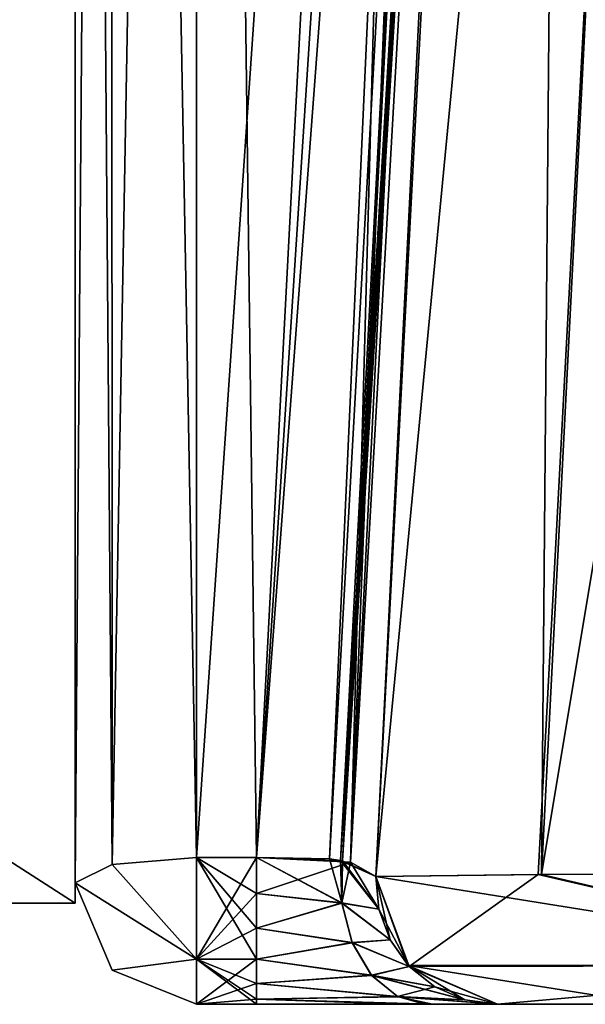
# Model space of a CAD drawing. Header units: inches. Extents: x -11.1 to 11.1, y -1.6 to 7.8.
# Tile 2 of 133: x -9.116 to -8.976, y -1.605 to -1.362. Entities that reach past the tile are written whole.
import ezdxf

# ---------------------------------------------------------------- set-up
doc = ezdxf.new("R2010")
doc.units = ezdxf.units.IN
doc.header["$LTSCALE"] = 75.093333
doc.header["$MEASUREMENT"] = 0
for name, color, linetype in [('2393', 7, 'CONTINUOUS'), ('2715', 7, 'CONTINUOUS'), ('3273', 7, 'CONTINUOUS'), ('3274', 7, 'CONTINUOUS'), ('35568', 7, 'CONTINUOUS'), ('35570', 7, 'CONTINUOUS'), ('35571', 7, 'CONTINUOUS'), ('35572', 7, 'CONTINUOUS'), ('3990', 7, 'CONTINUOUS'), ('3991', 7, 'CONTINUOUS'), ('4153', 7, 'CONTINUOUS'), ('4154', 7, 'CONTINUOUS'), ('6715', 7, 'CONTINUOUS'), ('6716', 7, 'CONTINUOUS'), ('6717', 7, 'CONTINUOUS'), ('6721', 7, 'CONTINUOUS'), ('6725', 7, 'CONTINUOUS'), ('7295', 7, 'CONTINUOUS'), ('7299', 7, 'CONTINUOUS'), ('7300', 7, 'CONTINUOUS'), ('7301', 7, 'CONTINUOUS'), ('7305', 7, 'CONTINUOUS'), ('7306', 7, 'CONTINUOUS'), ('7344', 7, 'CONTINUOUS'), ('7346', 7, 'CONTINUOUS'), ('7348', 7, 'CONTINUOUS'), ('7350', 7, 'CONTINUOUS'), ('8166', 7, 'CONTINUOUS'), ('8167', 7, 'CONTINUOUS'), ('8169', 7, 'CONTINUOUS'), ('8170', 7, 'CONTINUOUS'), ('8171', 7, 'CONTINUOUS'), ('8172', 7, 'CONTINUOUS'), ('8173', 7, 'CONTINUOUS'), ('8176', 7, 'CONTINUOUS'), ('8177', 7, 'CONTINUOUS'), ('8178', 7, 'CONTINUOUS'), ('8179', 7, 'CONTINUOUS'), ('8180', 7, 'CONTINUOUS'), ('8181', 7, 'CONTINUOUS')]:
    doc.layers.add(name, color=color, linetype=linetype)

msp = doc.modelspace()

# ---------------------------------------------------------------- linework, layer by layer
at = {"layer": '2393', "linetype": 'CONTINUOUS'}
for points in [[(-9.072, -1.605, -3.30368), (-9.05722, -1.605, -3.30368), (-9.072, -1.605, -0.69632), (-9.072, -1.605, -3.30368)], [(-9.072, -1.605, -0.69632), (-9.05722, -1.605, -3.30368), (-9.05722, -1.605, -0.69632), (-9.072, -1.605, -0.69632)], [(-9.072, -1.605, 0.69632), (-9.05722, -1.605, 0.69632), (-9.072, -1.605, 3.30368), (-9.072, -1.605, 0.69632)], [(-9.072, -1.605, 3.30368), (-9.05722, -1.605, 0.69632), (-9.05722, -1.605, 3.30368), (-9.072, -1.605, 3.30368)], [(-9.05722, -1.605, -3.30368), (-9.01379, -1.605, -3.32287), (-9.05722, -1.605, -0.69632), (-9.05722, -1.605, -3.30368)], [(-9.05722, -1.605, -0.69632), (-9.01379, -1.605, -3.32287), (-9.0147, -1.605, -0.67809), (-9.05722, -1.605, -0.69632)], [(-9.02123, -1.605, 0.68399), (-9.01578, -1.605, 0.67919), (-9.05722, -1.605, 3.30368), (-9.02123, -1.605, 0.68399)], [(-9.05722, -1.605, 3.30368), (-9.01578, -1.605, 0.67919), (-9.0147, -1.605, 3.32191), (-9.05722, -1.605, 3.30368)], [(-9.05722, -1.605, 0.69632), (-9.02123, -1.605, 0.68399), (-9.05722, -1.605, 3.30368), (-9.05722, -1.605, 0.69632)], [(-9.01578, -1.605, 0.67919), (-8.99779, -1.605, 0.63564), (-9.0147, -1.605, 3.32191), (-9.01578, -1.605, 0.67919)], [(-9.0147, -1.605, -0.67809), (-9.01379, -1.605, -3.32287), (-9.0108, -1.605, -0.67361), (-9.0147, -1.605, -0.67809)], [(-9.0147, -1.605, 3.32191), (-8.99779, -1.605, 0.63564), (-9.0108, -1.605, 3.32639), (-9.0147, -1.605, 3.32191)], [(-9.01379, -1.605, -3.32287), (-8.99779, -1.605, -3.36436), (-9.0108, -1.605, -0.67361), (-9.01379, -1.605, -3.32287)], [(-9.0108, -1.605, -0.67361), (-8.99779, -1.605, -3.36436), (-8.99779, -1.605, -0.63564), (-9.0108, -1.605, -0.67361)], [(-9.0108, -1.605, 3.32639), (-8.99779, -1.605, 0.63564), (-8.99779, -1.605, 3.36436), (-9.0108, -1.605, 3.32639)], [(-8.99779, -1.605, -4.17837), (-8.96044, -1.605, -4.35154), (-8.99779, -1.605, -3.36436), (-8.99779, -1.605, -4.17837)], [(-8.99779, -1.605, -3.36436), (-8.96044, -1.605, -4.35154), (-8.99779, -1.605, -0.63564), (-8.99779, -1.605, -3.36436)], [(-8.99779, -1.605, -0.63564), (-8.96044, -1.605, -4.35154), (-8.99779, -1.605, 0.63564), (-8.99779, -1.605, -0.63564)], [(-8.99779, -1.605, 0.63564), (-8.96044, -1.605, -4.35154), (-8.97014, -1.605, -2.64093), (-8.99779, -1.605, 0.63564)], [(-8.99779, -1.605, 3.36436), (-8.99779, -1.605, 0.63564), (-8.97014, -1.605, -2.64093), (-8.99779, -1.605, 3.36436)], [(-8.99779, -1.605, 4.17837), (-8.99779, -1.605, 3.36436), (-8.97014, -1.605, -2.64093), (-8.99779, -1.605, 4.17837)], [(-8.95965, -1.605, 4.35328), (-8.99779, -1.605, 4.17837), (-8.97014, -1.605, 2.64093), (-8.95965, -1.605, 4.35328)], [(-8.99779, -1.605, 4.17837), (-8.97014, -1.605, -1.69434), (-8.97014, -1.605, -1.35907), (-8.99779, -1.605, 4.17837)], [(-8.97014, -1.605, -1.69434), (-8.99779, -1.605, 4.17837), (-8.97014, -1.605, -2.30566), (-8.97014, -1.605, -1.69434)], [(-8.99779, -1.605, 4.17837), (-8.97014, -1.605, -1.35907), (-8.97014, -1.605, 1.35907), (-8.99779, -1.605, 4.17837)], [(-8.97014, -1.605, -2.30566), (-8.99779, -1.605, 4.17837), (-8.97014, -1.605, -2.64093), (-8.97014, -1.605, -2.30566)], [(-8.99779, -1.605, 4.17837), (-8.97014, -1.605, 2.30566), (-8.97014, -1.605, 2.64093), (-8.99779, -1.605, 4.17837)], [(-8.97014, -1.605, 2.30566), (-8.99779, -1.605, 4.17837), (-8.97014, -1.605, 1.69434), (-8.97014, -1.605, 2.30566)], [(-8.97014, -1.605, 1.69434), (-8.99779, -1.605, 4.17837), (-8.97014, -1.605, 1.35907), (-8.97014, -1.605, 1.69434)]]:
    msp.add_3dface(points, dxfattribs=at)
at = {"layer": '2715', "linetype": 'CONTINUOUS'}
for points in [[(-8.97874, -0.63817, -4.12935), (-9.02775, -1.57343, -4.17837), (-9.02775, -1.57343, -3.36436), (-8.97874, -0.63817, -4.12935)], [(-8.97874, -0.63817, -3.16556), (-8.97874, -0.63817, -4.12935), (-9.02775, -1.57343, -3.36436), (-8.97874, -0.63817, -3.16556)], [(-9.02775, -1.57343, 3.36436), (-9.02775, -1.57343, 4.17837), (-8.97874, -0.63817, 4.12935), (-9.02775, -1.57343, 3.36436)], [(-8.97874, -0.63817, 3.16556), (-9.02775, -1.57343, 3.36436), (-8.97874, -0.63817, 4.12935), (-8.97874, -0.63817, 3.16556)], [(-9.02775, -1.57343, -0.63564), (-9.02775, -1.57343, 0.63564), (-8.97874, -0.63817, -0.83444), (-9.02775, -1.57343, -0.63564)], [(-8.97874, -0.63817, -0.83444), (-9.02775, -1.57343, 0.63564), (-8.97874, -0.63817, 0.83444), (-8.97874, -0.63817, -0.83444)]]:
    msp.add_3dface(points, dxfattribs=at)
at = {"layer": '3273', "linetype": 'CONTINUOUS'}
for points in [[(-9.02775, -1.57343, -4.17837), (-8.97874, -0.63817, -4.12935), (-8.93784, -0.63757, -4.31673), (-9.02775, -1.57343, -4.17837)], [(-9.02775, -1.57343, -4.17837), (-8.93784, -0.63757, -4.31673), (-8.98771, -1.57292, -4.36389), (-9.02775, -1.57343, -4.17837)], [(-8.98771, -1.57292, -4.36389), (-8.93784, -0.63757, -4.31673), (-8.85715, -1.5728, -4.5309), (-8.98771, -1.57292, -4.36389)]]:
    msp.add_3dface(points, dxfattribs=at)
at = {"layer": '3274', "linetype": 'CONTINUOUS'}
for points in [[(-8.97874, -0.63817, 4.12935), (-9.02775, -1.57343, 4.17837), (-8.98686, -1.57292, 4.36574), (-8.97874, -0.63817, 4.12935)], [(-8.98686, -1.57292, 4.36574), (-8.85553, -1.5728, 4.53217), (-8.83117, -0.63741, 4.46237), (-8.98686, -1.57292, 4.36574)], [(-8.93905, -0.63758, 4.31406), (-8.98686, -1.57292, 4.36574), (-8.83117, -0.63741, 4.46237), (-8.93905, -0.63758, 4.31406)], [(-8.97874, -0.63817, 4.12935), (-8.98686, -1.57292, 4.36574), (-8.93905, -0.63758, 4.31406), (-8.97874, -0.63817, 4.12935)]]:
    msp.add_3dface(points, dxfattribs=at)
at = {"layer": '35568', "linetype": 'CONTINUOUS'}
for points in [[(-9.102, 1.24138, -1.03805), (-9.102, 0.545, -0.75), (-9.102, -1.58, -2), (-9.102, 1.24138, -1.03805)], [(-9.102, 0.63429, -1.24681), (-9.102, 1.24138, -1.03805), (-9.102, -1.58, -2), (-9.102, 0.63429, -1.24681)], [(-9.102, 0.30404, -1.40484), (-9.102, 0.63429, -1.24681), (-9.102, -1.58, -2), (-9.102, 0.30404, -1.40484)], [(-9.102, 0.545, -0.75), (-9.102, 0.01468, -0.53032), (-9.102, -1.58, -2), (-9.102, 0.545, -0.75)], [(-9.102, -1.58, -2), (-9.102, 0.01468, 0.53032), (-9.102, 0.30404, 1.40484), (-9.102, -1.58, -2)], [(-9.102, 0.30404, -1.40484), (-9.102, -1.58, -2), (-9.102, -0.705, -1.83465), (-9.102, 0.30404, -1.40484)], [(-9.102, 0.17, 1.74553), (-9.102, -1.58, -2), (-9.102, 0.30404, 1.40484), (-9.102, 0.17, 1.74553)], [(-9.102, -1.58, -2), (-9.102, 0.17, 1.74553), (-9.102, -0.705, 1.83465), (-9.102, -1.58, -2)], [(-9.102, -0.205), (-9.102, 0.01468, 0.53032), (-9.102, -1.58, -2), (-9.102, -0.205)], [(-9.102, 0.01468, -0.53032), (-9.102, -0.205), (-9.102, -1.58, -2), (-9.102, 0.01468, -0.53032)], [(-9.102, -1.32377, 2.61865), (-9.102, -1.58, 2), (-9.102, -0.08623, 2.61865), (-9.102, -1.32377, 2.61865)], [(-9.102, -0.08623, 2.61865), (-9.102, -1.58, 2), (-9.102, -0.705, 2.16535), (-9.102, -0.08623, 2.61865)], [(-9.102, -0.8482, 1.91732), (-9.102, -1.58, -2), (-9.102, -0.705, 1.83465), (-9.102, -0.8482, 1.91732)], [(-9.102, -0.705, -1.83465), (-9.102, -1.58, -2), (-9.102, -0.8482, -1.91732), (-9.102, -0.705, -1.83465)], [(-9.102, -0.705, 2.16535), (-9.102, -1.58, 2), (-9.102, -0.8482, 2.08268), (-9.102, -0.705, 2.16535)], [(-9.102, -1.58, -2), (-9.102, -1.32377, -2.61865), (-9.102, -0.8482, -2.08268), (-9.102, -1.58, -2)], [(-9.102, -1.58, 2), (-9.102, -1.58, -2), (-9.102, -0.8482, 1.91732), (-9.102, -1.58, 2)], [(-9.102, -0.8482, -1.91732), (-9.102, -1.58, -2), (-9.102, -0.8482, -2.08268), (-9.102, -0.8482, -1.91732)], [(-9.102, -0.8482, 2.08268), (-9.102, -1.58, 2), (-9.102, -0.8482, 1.91732), (-9.102, -0.8482, 2.08268)]]:
    msp.add_3dface(points, dxfattribs=at)
at = {"layer": '35570', "linetype": 'CONTINUOUS'}
for points in [[(-9.102, -1.32377, -2.61865), (-9.102, -1.58, -2), (-9.5, -1.32377, -2.61865), (-9.102, -1.32377, -2.61865)], [(-9.102, -1.58, -2), (-9.5, -1.58, -2), (-9.5, -1.32377, -2.61865), (-9.102, -1.58, -2)]]:
    msp.add_3dface(points, dxfattribs=at)
at = {"layer": '35571', "linetype": 'CONTINUOUS'}
for points in [[(-9.102, -1.58, -2), (-9.102, -1.58, 2), (-9.5, -1.58, -2), (-9.102, -1.58, -2)], [(-9.102, -1.58, 2), (-9.5, -1.58, 2), (-9.5, -1.58, -2), (-9.102, -1.58, 2)]]:
    msp.add_3dface(points, dxfattribs=at)
at = {"layer": '35572', "linetype": 'CONTINUOUS'}
for points in [[(-9.102, -1.58, 2), (-9.102, -1.32377, 2.61865), (-9.5, -1.58, 2), (-9.102, -1.58, 2)], [(-9.102, -1.32377, 2.61865), (-9.5, -1.32377, 2.61865), (-9.5, -1.58, 2), (-9.102, -1.32377, 2.61865)]]:
    msp.add_3dface(points, dxfattribs=at)
at = {"layer": '3990', "linetype": 'CONTINUOUS'}
for points in [[(-9.02775, -1.57343, -3.36436), (-9.02775, -1.57343, -4.17837), (-9.01956, -1.59565, -4.17837), (-9.02775, -1.57343, -3.36436)], [(-9.02708, -1.58149, -3.36436), (-9.02775, -1.57343, -3.36436), (-9.01956, -1.59565, -4.17837), (-9.02708, -1.58149, -3.36436)], [(-9.02428, -1.58908, -3.36436), (-9.02708, -1.58149, -3.36436), (-9.01956, -1.59565, -4.17837), (-9.02428, -1.58908, -3.36436)], [(-9.01956, -1.59565, -3.36436), (-9.02428, -1.58908, -3.36436), (-9.01956, -1.59565, -4.17837), (-9.01956, -1.59565, -3.36436)], [(-8.99779, -1.605, -4.17837), (-9.01325, -1.60072, -3.36436), (-9.01956, -1.59565, -4.17837), (-8.99779, -1.605, -4.17837)], [(-9.01325, -1.60072, -3.36436), (-9.01956, -1.59565, -3.36436), (-9.01956, -1.59565, -4.17837), (-9.01325, -1.60072, -3.36436)], [(-9.01325, -1.60072, -3.36436), (-8.99779, -1.605, -4.17837), (-9.00581, -1.60391, -3.36436), (-9.01325, -1.60072, -3.36436)], [(-8.99779, -1.605, -4.17837), (-8.99779, -1.605, -3.36436), (-9.00581, -1.60391, -3.36436), (-8.99779, -1.605, -4.17837)]]:
    msp.add_3dface(points, dxfattribs=at)
at = {"layer": '3991', "linetype": 'CONTINUOUS'}
for points in [[(-9.02775, -1.57343, -4.17837), (-8.98771, -1.57292, -4.36389), (-9.01956, -1.59565, -4.17837), (-9.02775, -1.57343, -4.17837)], [(-9.01956, -1.59565, -4.17837), (-8.98771, -1.57292, -4.36389), (-8.8907, -1.59541, -4.49043), (-9.01956, -1.59565, -4.17837)], [(-8.98771, -1.57292, -4.36389), (-8.85715, -1.5728, -4.5309), (-8.8907, -1.59541, -4.49043), (-8.98771, -1.57292, -4.36389)], [(-8.99779, -1.605, -4.17837), (-9.01956, -1.59565, -4.17837), (-8.8907, -1.59541, -4.49043), (-8.99779, -1.605, -4.17837)], [(-8.96044, -1.605, -4.35154), (-8.99779, -1.605, -4.17837), (-8.8907, -1.59541, -4.49043), (-8.96044, -1.605, -4.35154)]]:
    msp.add_3dface(points, dxfattribs=at)
at = {"layer": '4153', "linetype": 'CONTINUOUS'}
for points in [[(-9.02775, -1.57343, 4.17837), (-9.02775, -1.57343, 3.36436), (-9.02708, -1.58149, 3.36436), (-9.02775, -1.57343, 4.17837)], [(-9.02428, -1.58908, 3.36436), (-9.02775, -1.57343, 4.17837), (-9.02708, -1.58149, 3.36436), (-9.02428, -1.58908, 3.36436)], [(-9.02775, -1.57343, 4.17837), (-9.02428, -1.58908, 3.36436), (-9.01978, -1.59541, 4.17837), (-9.02775, -1.57343, 4.17837)], [(-9.02428, -1.58908, 3.36436), (-9.01956, -1.59565, 3.36436), (-9.01978, -1.59541, 4.17837), (-9.02428, -1.58908, 3.36436)], [(-8.99779, -1.605, 3.36436), (-8.99779, -1.605, 4.17837), (-9.01978, -1.59541, 4.17837), (-8.99779, -1.605, 3.36436)], [(-9.00581, -1.60391, 3.36436), (-8.99779, -1.605, 3.36436), (-9.01978, -1.59541, 4.17837), (-9.00581, -1.60391, 3.36436)], [(-9.01325, -1.60072, 3.36436), (-9.00581, -1.60391, 3.36436), (-9.01978, -1.59541, 4.17837), (-9.01325, -1.60072, 3.36436)], [(-9.01956, -1.59565, 3.36436), (-9.01325, -1.60072, 3.36436), (-9.01978, -1.59541, 4.17837), (-9.01956, -1.59565, 3.36436)]]:
    msp.add_3dface(points, dxfattribs=at)
at = {"layer": '4154', "linetype": 'CONTINUOUS'}
for points in [[(-8.98686, -1.57292, 4.36574), (-9.02775, -1.57343, 4.17837), (-8.89069, -1.59541, 4.49043), (-8.98686, -1.57292, 4.36574)], [(-9.02775, -1.57343, 4.17837), (-9.01978, -1.59541, 4.17837), (-8.89069, -1.59541, 4.49043), (-9.02775, -1.57343, 4.17837)], [(-8.85553, -1.5728, 4.53217), (-8.98686, -1.57292, 4.36574), (-8.89069, -1.59541, 4.49043), (-8.85553, -1.5728, 4.53217)], [(-8.99779, -1.605, 4.17837), (-8.95965, -1.605, 4.35328), (-9.01978, -1.59541, 4.17837), (-8.99779, -1.605, 4.17837)], [(-9.01978, -1.59541, 4.17837), (-8.95965, -1.605, 4.35328), (-8.89069, -1.59541, 4.49043), (-9.01978, -1.59541, 4.17837)]]:
    msp.add_3dface(points, dxfattribs=at)
at = {"layer": '6715', "linetype": 'CONTINUOUS'}
for points in [[(-9.102, -0.15979, -1.10426), (-9.102, -0.705, -1.313), (-9.102, -1.575, -0.69632), (-9.102, -0.15979, -1.10426)], [(-9.102, -0.42728, 3.05973), (-9.102, -0.15979, 2.89574), (-9.102, -1.575, 3.30368), (-9.102, -0.42728, 3.05973)], [(-9.102, -1.575, 3.30368), (-9.102, -0.15979, 2.89574), (-9.102, -0.705, 2.687), (-9.102, -1.575, 3.30368)], [(-9.102, -0.42728, -0.94027), (-9.102, -0.15979, -1.10426), (-9.102, -1.575, -0.69632), (-9.102, -0.42728, -0.94027)], [(-9.102, -1.575, -3.30368), (-9.102, -0.78034, -2.64343), (-9.102, -0.42728, -3.05973), (-9.102, -1.575, -3.30368)], [(-9.102, -0.42728, 0.94027), (-9.102, -1.575, 0.69632), (-9.102, -0.78034, 1.35657), (-9.102, -0.42728, 0.94027)], [(-9.102, -1.575, 3.30368), (-9.102, -0.83924, 1.92252), (-9.102, -0.705, 1.487), (-9.102, -1.575, 3.30368)], [(-9.102, -0.705, 2.155), (-9.102, -0.83924, 2.07749), (-9.102, -1.575, 3.30368), (-9.102, -0.705, 2.155)], [(-9.102, -0.705, 2.155), (-9.102, -1.575, 3.30368), (-9.102, -0.78034, 2.55657), (-9.102, -0.705, 2.155)], [(-9.102, -0.83924, -2.07748), (-9.102, -0.705, -2.513), (-9.102, -1.575, -0.69632), (-9.102, -0.83924, -2.07748)], [(-9.102, -0.705, -1.845), (-9.102, -0.83924, -1.92251), (-9.102, -1.575, -0.69632), (-9.102, -0.705, -1.845)], [(-9.102, -0.78034, -1.44343), (-9.102, -0.705, -1.845), (-9.102, -1.575, -0.69632), (-9.102, -0.78034, -1.44343)], [(-9.102, -0.705, -2.513), (-9.102, -0.78034, -2.55658), (-9.102, -1.575, -0.69632), (-9.102, -0.705, -2.513)], [(-9.102, -0.705, -1.313), (-9.102, -0.78034, -1.35658), (-9.102, -1.575, -0.69632), (-9.102, -0.705, -1.313)], [(-9.102, -0.78034, 1.44342), (-9.102, -1.575, 3.30368), (-9.102, -0.705, 1.487), (-9.102, -0.78034, 1.44342)], [(-9.102, -0.78034, 2.64342), (-9.102, -1.575, 3.30368), (-9.102, -0.705, 2.687), (-9.102, -0.78034, 2.64342)], [(-9.102, -0.78034, -2.55658), (-9.102, -0.78034, -2.64343), (-9.102, -1.575, -0.69632), (-9.102, -0.78034, -2.55658)], [(-9.102, -0.78034, -2.64343), (-9.102, -1.575, -3.30368), (-9.102, -1.575, -0.69632), (-9.102, -0.78034, -2.64343)], [(-9.102, -0.78034, -1.35658), (-9.102, -0.78034, -1.44343), (-9.102, -1.575, -0.69632), (-9.102, -0.78034, -1.35658)], [(-9.102, -1.575, 0.69632), (-9.102, -1.575, 3.30368), (-9.102, -0.78034, 1.35657), (-9.102, -1.575, 0.69632)], [(-9.102, -0.78034, 1.35657), (-9.102, -1.575, 3.30368), (-9.102, -0.78034, 1.44342), (-9.102, -0.78034, 1.35657)], [(-9.102, -0.78034, 2.55657), (-9.102, -1.575, 3.30368), (-9.102, -0.78034, 2.64342), (-9.102, -0.78034, 2.55657)], [(-9.102, -0.83924, 2.07749), (-9.102, -0.83924, 1.92252), (-9.102, -1.575, 3.30368), (-9.102, -0.83924, 2.07749)], [(-9.102, -0.83924, -1.92251), (-9.102, -0.83924, -2.07748), (-9.102, -1.575, -0.69632), (-9.102, -0.83924, -1.92251)]]:
    msp.add_3dface(points, dxfattribs=at)
at = {"layer": '6716', "linetype": 'CONTINUOUS'}
for points in [[(-9.072, -1.56876, 0.66697), (-9.072, -0.42104, 0.91093), (-9.05722, -1.56876, 0.66697), (-9.072, -1.56876, 0.66697)], [(-9.05722, -1.56876, 0.66697), (-9.072, -0.42104, 0.91093), (-9.0087, -0.64284, 0.86378), (-9.05722, -1.56876, 0.66697)]]:
    msp.add_3dface(points, dxfattribs=at)
at = {"layer": '6717', "linetype": 'CONTINUOUS'}
for points in [[(-9.072, -0.42104, 3.08907), (-9.072, -1.56876, 3.33303), (-9.0087, -0.64284, 3.13622), (-9.072, -0.42104, 3.08907)], [(-9.0087, -0.64284, 3.13622), (-9.072, -1.56876, 3.33303), (-9.05722, -1.56876, 3.33303), (-9.0087, -0.64284, 3.13622)]]:
    msp.add_3dface(points, dxfattribs=at)
at = {"layer": '6721', "linetype": 'CONTINUOUS'}
for points in [[(-9.072, -1.56876, -3.33303), (-9.072, -0.42104, -3.08907), (-9.05722, -1.56876, -3.33303), (-9.072, -1.56876, -3.33303)], [(-9.05722, -1.56876, -3.33303), (-9.072, -0.42104, -3.08907), (-9.0087, -0.64284, -3.13622), (-9.05722, -1.56876, -3.33303)]]:
    msp.add_3dface(points, dxfattribs=at)
at = {"layer": '6725', "linetype": 'CONTINUOUS'}
for points in [[(-9.072, -0.42104, -0.91093), (-9.072, -1.56876, -0.66697), (-9.0087, -0.64284, -0.86378), (-9.072, -0.42104, -0.91093)], [(-9.0087, -0.64284, -0.86378), (-9.072, -1.56876, -0.66697), (-9.05722, -1.56876, -0.66697), (-9.0087, -0.64284, -0.86378)]]:
    msp.add_3dface(points, dxfattribs=at)
at = {"layer": '7295', "linetype": 'CONTINUOUS'}
for points in [[(-9.102, -1.575, 0.69632), (-9.102, -0.42728, 0.94027), (-9.09321, -0.42287, 0.91952), (-9.102, -1.575, 0.69632)], [(-9.102, -1.575, 0.69632), (-9.09321, -0.42287, 0.91952), (-9.09286, -1.57052, 0.67522), (-9.102, -1.575, 0.69632)], [(-9.09321, -0.42287, 0.91952), (-9.072, -0.42104, 0.91093), (-9.09286, -1.57052, 0.67522), (-9.09321, -0.42287, 0.91952)], [(-9.072, -0.42104, 0.91093), (-9.072, -1.56876, 0.66697), (-9.09286, -1.57052, 0.67522), (-9.072, -0.42104, 0.91093)]]:
    msp.add_3dface(points, dxfattribs=at)
at = {"layer": '7299', "linetype": 'CONTINUOUS'}
for points in [[(-9.09321, -0.42287, 3.08048), (-9.102, -0.42728, 3.05973), (-9.09288, -1.57052, 3.32476), (-9.09321, -0.42287, 3.08048)], [(-9.072, -1.56876, 3.33303), (-9.072, -0.42104, 3.08907), (-9.09321, -0.42287, 3.08048), (-9.072, -1.56876, 3.33303)], [(-9.072, -1.56876, 3.33303), (-9.09321, -0.42287, 3.08048), (-9.09288, -1.57052, 3.32476), (-9.072, -1.56876, 3.33303)], [(-9.102, -0.42728, 3.05973), (-9.102, -1.575, 3.30368), (-9.09288, -1.57052, 3.32476), (-9.102, -0.42728, 3.05973)]]:
    msp.add_3dface(points, dxfattribs=at)
at = {"layer": '7300', "linetype": 'CONTINUOUS'}
for points in [[(-9.102, -1.575, 3.30368), (-9.102, -1.575, 0.69632), (-9.09286, -1.59657, 0.69632), (-9.102, -1.575, 3.30368)], [(-9.102, -1.575, 3.30368), (-9.09286, -1.59657, 0.69632), (-9.09286, -1.59657, 3.30368), (-9.102, -1.575, 3.30368)], [(-9.072, -1.605, 0.69632), (-9.072, -1.605, 3.30368), (-9.09286, -1.59657, 3.30368), (-9.072, -1.605, 0.69632)], [(-9.09286, -1.59657, 0.69632), (-9.072, -1.605, 0.69632), (-9.09286, -1.59657, 3.30368), (-9.09286, -1.59657, 0.69632)]]:
    msp.add_3dface(points, dxfattribs=at)
at = {"layer": '7301', "linetype": 'CONTINUOUS'}
for points in [[(-9.102, -1.575, -3.30368), (-9.102, -0.42728, -3.05973), (-9.09321, -0.42287, -3.08048), (-9.102, -1.575, -3.30368)], [(-9.102, -1.575, -3.30368), (-9.09321, -0.42287, -3.08048), (-9.09286, -1.57052, -3.32478), (-9.102, -1.575, -3.30368)], [(-9.09321, -0.42287, -3.08048), (-9.072, -0.42104, -3.08907), (-9.09286, -1.57052, -3.32478), (-9.09321, -0.42287, -3.08048)], [(-9.072, -0.42104, -3.08907), (-9.072, -1.56876, -3.33303), (-9.09286, -1.57052, -3.32478), (-9.072, -0.42104, -3.08907)]]:
    msp.add_3dface(points, dxfattribs=at)
at = {"layer": '7305', "linetype": 'CONTINUOUS'}
for points in [[(-9.09321, -0.42287, -0.91952), (-9.102, -0.42728, -0.94027), (-9.09288, -1.57052, -0.67524), (-9.09321, -0.42287, -0.91952)], [(-9.072, -1.56876, -0.66697), (-9.072, -0.42104, -0.91093), (-9.09321, -0.42287, -0.91952), (-9.072, -1.56876, -0.66697)], [(-9.072, -1.56876, -0.66697), (-9.09321, -0.42287, -0.91952), (-9.09288, -1.57052, -0.67524), (-9.072, -1.56876, -0.66697)], [(-9.102, -0.42728, -0.94027), (-9.102, -1.575, -0.69632), (-9.09288, -1.57052, -0.67524), (-9.102, -0.42728, -0.94027)]]:
    msp.add_3dface(points, dxfattribs=at)
at = {"layer": '7306', "linetype": 'CONTINUOUS'}
for points in [[(-9.102, -1.575, -0.69632), (-9.102, -1.575, -3.30368), (-9.09286, -1.59657, -3.30368), (-9.102, -1.575, -0.69632)], [(-9.102, -1.575, -0.69632), (-9.09286, -1.59657, -3.30368), (-9.09286, -1.59657, -0.69632), (-9.102, -1.575, -0.69632)], [(-9.072, -1.605, -3.30368), (-9.072, -1.605, -0.69632), (-9.09286, -1.59657, -0.69632), (-9.072, -1.605, -3.30368)], [(-9.09286, -1.59657, -3.30368), (-9.072, -1.605, -3.30368), (-9.09286, -1.59657, -0.69632), (-9.09286, -1.59657, -3.30368)]]:
    msp.add_3dface(points, dxfattribs=at)
at = {"layer": '7344', "linetype": 'CONTINUOUS'}
for points in [[(-9.02775, -1.57343, 3.36436), (-8.97874, -0.63817, 3.16556), (-8.98111, -0.64042, 3.1544), (-9.02775, -1.57343, 3.36436)], [(-9.02775, -1.57343, 3.36436), (-8.98111, -0.64042, 3.1544), (-9.03407, -1.56991, 3.34463), (-9.02775, -1.57343, 3.36436)], [(-8.98111, -0.64042, 3.1544), (-8.98763, -0.64209, 3.14492), (-9.03407, -1.56991, 3.34463), (-8.98111, -0.64042, 3.1544)], [(-9.0087, -0.64284, 3.13622), (-9.05722, -1.56876, 3.33303), (-9.03407, -1.56991, 3.34463), (-9.0087, -0.64284, 3.13622)], [(-8.98763, -0.64209, 3.14492), (-8.99731, -0.64294, 3.13854), (-9.03407, -1.56991, 3.34463), (-8.98763, -0.64209, 3.14492)], [(-8.99731, -0.64294, 3.13854), (-9.0087, -0.64284, 3.13622), (-9.03407, -1.56991, 3.34463), (-8.99731, -0.64294, 3.13854)]]:
    msp.add_3dface(points, dxfattribs=at)
at = {"layer": '7346', "linetype": 'CONTINUOUS'}
for points in [[(-8.97874, -0.63817, 0.83444), (-9.02775, -1.57343, 0.63564), (-9.03653, -1.56946, 0.65826), (-8.97874, -0.63817, 0.83444)], [(-8.98111, -0.64042, 0.84559), (-8.97874, -0.63817, 0.83444), (-9.03653, -1.56946, 0.65826), (-8.98111, -0.64042, 0.84559)], [(-8.98763, -0.64209, 0.85508), (-8.98111, -0.64042, 0.84559), (-9.03653, -1.56946, 0.65826), (-8.98763, -0.64209, 0.85508)], [(-9.05722, -1.56876, 0.66697), (-9.0087, -0.64284, 0.86378), (-8.99731, -0.64294, 0.86146), (-9.05722, -1.56876, 0.66697)], [(-9.05722, -1.56876, 0.66697), (-8.99731, -0.64294, 0.86146), (-9.03925, -1.56911, 0.66074), (-9.05722, -1.56876, 0.66697)], [(-8.99731, -0.64294, 0.86146), (-8.98763, -0.64209, 0.85508), (-9.03925, -1.56911, 0.66074), (-8.99731, -0.64294, 0.86146)], [(-9.03925, -1.56911, 0.66074), (-8.98763, -0.64209, 0.85508), (-9.03653, -1.56946, 0.65826), (-9.03925, -1.56911, 0.66074)]]:
    msp.add_3dface(points, dxfattribs=at)
at = {"layer": '7348', "linetype": 'CONTINUOUS'}
for points in [[(-8.97874, -0.63817, -3.16556), (-9.02775, -1.57343, -3.36436), (-9.03604, -1.56954, -3.34225), (-8.97874, -0.63817, -3.16556)], [(-8.98111, -0.64042, -3.15441), (-8.97874, -0.63817, -3.16556), (-9.03604, -1.56954, -3.34225), (-8.98111, -0.64042, -3.15441)], [(-8.98763, -0.64209, -3.14492), (-8.98111, -0.64042, -3.15441), (-9.03604, -1.56954, -3.34225), (-8.98763, -0.64209, -3.14492)], [(-9.05722, -1.56876, -3.33303), (-8.99731, -0.64294, -3.13854), (-8.98763, -0.64209, -3.14492), (-9.05722, -1.56876, -3.33303)], [(-9.05722, -1.56876, -3.33303), (-8.98763, -0.64209, -3.14492), (-9.03604, -1.56954, -3.34225), (-9.05722, -1.56876, -3.33303)], [(-9.05722, -1.56876, -3.33303), (-9.0087, -0.64284, -3.13622), (-8.99731, -0.64294, -3.13854), (-9.05722, -1.56876, -3.33303)]]:
    msp.add_3dface(points, dxfattribs=at)
at = {"layer": '7350', "linetype": 'CONTINUOUS'}
for points in [[(-9.02775, -1.57343, -0.63564), (-8.97874, -0.63817, -0.83444), (-8.98111, -0.64042, -0.8456), (-9.02775, -1.57343, -0.63564)], [(-9.02775, -1.57343, -0.63564), (-8.98111, -0.64042, -0.8456), (-9.03407, -1.56991, -0.65537), (-9.02775, -1.57343, -0.63564)], [(-8.98111, -0.64042, -0.8456), (-8.98763, -0.64209, -0.85508), (-9.03407, -1.56991, -0.65537), (-8.98111, -0.64042, -0.8456)], [(-9.0087, -0.64284, -0.86378), (-9.05722, -1.56876, -0.66697), (-9.03407, -1.56991, -0.65537), (-9.0087, -0.64284, -0.86378)], [(-8.98763, -0.64209, -0.85508), (-8.99731, -0.64294, -0.86146), (-9.03407, -1.56991, -0.65537), (-8.98763, -0.64209, -0.85508)], [(-8.99731, -0.64294, -0.86146), (-9.0087, -0.64284, -0.86378), (-9.03407, -1.56991, -0.65537), (-8.99731, -0.64294, -0.86146)]]:
    msp.add_3dface(points, dxfattribs=at)
at = {"layer": '8166', "linetype": 'CONTINUOUS'}
for points in [[(-9.05722, -1.56876, 3.33303), (-9.072, -1.56876, 3.33303), (-9.072, -1.59388, 3.327), (-9.05722, -1.56876, 3.33303)], [(-9.05722, -1.56876, 3.33303), (-9.072, -1.59388, 3.327), (-9.05722, -1.57761, 3.33357), (-9.05722, -1.56876, 3.33303)], [(-9.05722, -1.57761, 3.33357), (-9.072, -1.59388, 3.327), (-9.05722, -1.58624, 3.3315), (-9.05722, -1.57761, 3.33357)], [(-9.05722, -1.58624, 3.3315), (-9.072, -1.59388, 3.327), (-9.05722, -1.59388, 3.327), (-9.05722, -1.58624, 3.3315)], [(-9.072, -1.59388, 3.327), (-9.072, -1.605, 3.30368), (-9.05722, -1.59388, 3.327), (-9.072, -1.59388, 3.327)], [(-9.05722, -1.59388, 3.327), (-9.072, -1.605, 3.30368), (-9.05722, -1.59987, 3.32046), (-9.05722, -1.59388, 3.327)], [(-9.05722, -1.59987, 3.32046), (-9.072, -1.605, 3.30368), (-9.05722, -1.60369, 3.31246), (-9.05722, -1.59987, 3.32046)], [(-9.072, -1.605, 3.30368), (-9.05722, -1.605, 3.30368), (-9.05722, -1.60369, 3.31246), (-9.072, -1.605, 3.30368)]]:
    msp.add_3dface(points, dxfattribs=at)
at = {"layer": '8167', "linetype": 'CONTINUOUS'}
for points in [[(-9.03407, -1.56991, 3.34463), (-9.05722, -1.56876, 3.33303), (-9.05722, -1.57761, 3.33357), (-9.03407, -1.56991, 3.34463)], [(-9.03407, -1.56991, 3.34463), (-9.05722, -1.57761, 3.33357), (-9.03615, -1.57996, 3.34228), (-9.03407, -1.56991, 3.34463)], [(-9.02708, -1.58149, 3.36436), (-9.03407, -1.56991, 3.34463), (-9.03615, -1.57996, 3.34228), (-9.02708, -1.58149, 3.36436)], [(-9.02775, -1.57343, 3.36436), (-9.03407, -1.56991, 3.34463), (-9.02708, -1.58149, 3.36436), (-9.02775, -1.57343, 3.36436)], [(-9.05722, -1.57761, 3.33357), (-9.05722, -1.58624, 3.3315), (-9.03615, -1.57996, 3.34228), (-9.05722, -1.57761, 3.33357)], [(-9.05722, -1.58624, 3.3315), (-9.03364, -1.58978, 3.33986), (-9.03615, -1.57996, 3.34228), (-9.05722, -1.58624, 3.3315)], [(-9.02428, -1.58908, 3.36436), (-9.02708, -1.58149, 3.36436), (-9.03615, -1.57996, 3.34228), (-9.02428, -1.58908, 3.36436)], [(-9.03364, -1.58978, 3.33986), (-9.02428, -1.58908, 3.36436), (-9.03615, -1.57996, 3.34228), (-9.03364, -1.58978, 3.33986)], [(-9.05722, -1.58624, 3.3315), (-9.05722, -1.59388, 3.327), (-9.03364, -1.58978, 3.33986), (-9.05722, -1.58624, 3.3315)], [(-9.01956, -1.59565, 3.36436), (-9.02428, -1.58908, 3.36436), (-9.03364, -1.58978, 3.33986), (-9.01956, -1.59565, 3.36436)], [(-9.05722, -1.59388, 3.327), (-9.02887, -1.59782, 3.33525), (-9.03364, -1.58978, 3.33986), (-9.05722, -1.59388, 3.327)], [(-9.02887, -1.59782, 3.33525), (-9.01956, -1.59565, 3.36436), (-9.03364, -1.58978, 3.33986), (-9.02887, -1.59782, 3.33525)], [(-9.05722, -1.59388, 3.327), (-9.05722, -1.59987, 3.32046), (-9.02887, -1.59782, 3.33525), (-9.05722, -1.59388, 3.327)], [(-9.01325, -1.60072, 3.36436), (-9.01956, -1.59565, 3.36436), (-9.02887, -1.59782, 3.33525), (-9.01325, -1.60072, 3.36436)], [(-9.05722, -1.59987, 3.32046), (-9.02241, -1.60311, 3.32901), (-9.02887, -1.59782, 3.33525), (-9.05722, -1.59987, 3.32046)], [(-9.02241, -1.60311, 3.32901), (-9.01325, -1.60072, 3.36436), (-9.02887, -1.59782, 3.33525), (-9.02241, -1.60311, 3.32901)], [(-9.05722, -1.59987, 3.32046), (-9.05722, -1.60369, 3.31246), (-9.02241, -1.60311, 3.32901), (-9.05722, -1.59987, 3.32046)], [(-9.00581, -1.60391, 3.36436), (-9.01325, -1.60072, 3.36436), (-9.02241, -1.60311, 3.32901), (-9.00581, -1.60391, 3.36436)], [(-9.05722, -1.60369, 3.31246), (-9.0147, -1.605, 3.32191), (-9.02241, -1.60311, 3.32901), (-9.05722, -1.60369, 3.31246)], [(-9.05722, -1.605, 3.30368), (-9.0147, -1.605, 3.32191), (-9.05722, -1.60369, 3.31246), (-9.05722, -1.605, 3.30368)], [(-9.0147, -1.605, 3.32191), (-8.99779, -1.605, 3.36436), (-9.02241, -1.60311, 3.32901), (-9.0147, -1.605, 3.32191)], [(-8.99779, -1.605, 3.36436), (-9.00581, -1.60391, 3.36436), (-9.02241, -1.60311, 3.32901), (-8.99779, -1.605, 3.36436)], [(-9.0147, -1.605, 3.32191), (-9.0108, -1.605, 3.32639), (-8.99779, -1.605, 3.36436), (-9.0147, -1.605, 3.32191)]]:
    msp.add_3dface(points, dxfattribs=at)
at = {"layer": '8169', "linetype": 'CONTINUOUS'}
for points in [[(-9.05722, -1.56876, -0.66697), (-9.072, -1.56876, -0.66697), (-9.072, -1.59388, -0.673), (-9.05722, -1.56876, -0.66697)], [(-9.05722, -1.56876, -0.66697), (-9.072, -1.59388, -0.673), (-9.05722, -1.57761, -0.66643), (-9.05722, -1.56876, -0.66697)], [(-9.05722, -1.57761, -0.66643), (-9.072, -1.59388, -0.673), (-9.05722, -1.58624, -0.6685), (-9.05722, -1.57761, -0.66643)], [(-9.05722, -1.58624, -0.6685), (-9.072, -1.59388, -0.673), (-9.05722, -1.59388, -0.673), (-9.05722, -1.58624, -0.6685)], [(-9.072, -1.59388, -0.673), (-9.072, -1.605, -0.69632), (-9.05722, -1.59388, -0.673), (-9.072, -1.59388, -0.673)], [(-9.05722, -1.59388, -0.673), (-9.072, -1.605, -0.69632), (-9.05722, -1.59987, -0.67954), (-9.05722, -1.59388, -0.673)], [(-9.05722, -1.59987, -0.67954), (-9.072, -1.605, -0.69632), (-9.05722, -1.60369, -0.68754), (-9.05722, -1.59987, -0.67954)], [(-9.072, -1.605, -0.69632), (-9.05722, -1.605, -0.69632), (-9.05722, -1.60369, -0.68754), (-9.072, -1.605, -0.69632)]]:
    msp.add_3dface(points, dxfattribs=at)
at = {"layer": '8170', "linetype": 'CONTINUOUS'}
for points in [[(-9.03407, -1.56991, -0.65537), (-9.05722, -1.56876, -0.66697), (-9.05722, -1.57761, -0.66643), (-9.03407, -1.56991, -0.65537)], [(-9.03407, -1.56991, -0.65537), (-9.05722, -1.57761, -0.66643), (-9.03615, -1.57996, -0.65772), (-9.03407, -1.56991, -0.65537)], [(-9.03407, -1.56991, -0.65537), (-9.03615, -1.57996, -0.65772), (-9.02708, -1.58149, -0.63564), (-9.03407, -1.56991, -0.65537)], [(-9.02775, -1.57343, -0.63564), (-9.03407, -1.56991, -0.65537), (-9.02708, -1.58149, -0.63564), (-9.02775, -1.57343, -0.63564)], [(-9.05722, -1.57761, -0.66643), (-9.05722, -1.58624, -0.6685), (-9.03615, -1.57996, -0.65772), (-9.05722, -1.57761, -0.66643)], [(-9.05722, -1.58624, -0.6685), (-9.03364, -1.58978, -0.66014), (-9.03615, -1.57996, -0.65772), (-9.05722, -1.58624, -0.6685)], [(-9.03615, -1.57996, -0.65772), (-9.03364, -1.58978, -0.66014), (-9.02428, -1.58908, -0.63564), (-9.03615, -1.57996, -0.65772)], [(-9.02708, -1.58149, -0.63564), (-9.03615, -1.57996, -0.65772), (-9.02428, -1.58908, -0.63564), (-9.02708, -1.58149, -0.63564)], [(-9.05722, -1.58624, -0.6685), (-9.05722, -1.59388, -0.673), (-9.03364, -1.58978, -0.66014), (-9.05722, -1.58624, -0.6685)], [(-9.02428, -1.58908, -0.63564), (-9.03364, -1.58978, -0.66014), (-9.01956, -1.59565, -0.63564), (-9.02428, -1.58908, -0.63564)], [(-9.05722, -1.59388, -0.673), (-9.02887, -1.59782, -0.66475), (-9.03364, -1.58978, -0.66014), (-9.05722, -1.59388, -0.673)], [(-9.03364, -1.58978, -0.66014), (-9.02887, -1.59782, -0.66475), (-9.01956, -1.59565, -0.63564), (-9.03364, -1.58978, -0.66014)], [(-9.05722, -1.59388, -0.673), (-9.05722, -1.59987, -0.67954), (-9.02887, -1.59782, -0.66475), (-9.05722, -1.59388, -0.673)], [(-9.01956, -1.59565, -0.63564), (-9.02887, -1.59782, -0.66475), (-9.01325, -1.60072, -0.63564), (-9.01956, -1.59565, -0.63564)], [(-9.05722, -1.59987, -0.67954), (-9.02241, -1.60311, -0.67099), (-9.02887, -1.59782, -0.66475), (-9.05722, -1.59987, -0.67954)], [(-9.02887, -1.59782, -0.66475), (-9.02241, -1.60311, -0.67099), (-9.01325, -1.60072, -0.63564), (-9.02887, -1.59782, -0.66475)], [(-9.05722, -1.59987, -0.67954), (-9.05722, -1.60369, -0.68754), (-9.02241, -1.60311, -0.67099), (-9.05722, -1.59987, -0.67954)], [(-9.01325, -1.60072, -0.63564), (-9.02241, -1.60311, -0.67099), (-9.00581, -1.60391, -0.63564), (-9.01325, -1.60072, -0.63564)], [(-9.05722, -1.60369, -0.68754), (-9.0147, -1.605, -0.67809), (-9.02241, -1.60311, -0.67099), (-9.05722, -1.60369, -0.68754)], [(-9.05722, -1.605, -0.69632), (-9.0147, -1.605, -0.67809), (-9.05722, -1.60369, -0.68754), (-9.05722, -1.605, -0.69632)], [(-9.0147, -1.605, -0.67809), (-8.99779, -1.605, -0.63564), (-9.02241, -1.60311, -0.67099), (-9.0147, -1.605, -0.67809)], [(-9.02241, -1.60311, -0.67099), (-8.99779, -1.605, -0.63564), (-9.00581, -1.60391, -0.63564), (-9.02241, -1.60311, -0.67099)], [(-9.0147, -1.605, -0.67809), (-9.0108, -1.605, -0.67361), (-8.99779, -1.605, -0.63564), (-9.0147, -1.605, -0.67809)]]:
    msp.add_3dface(points, dxfattribs=at)
at = {"layer": '8171', "linetype": 'CONTINUOUS'}
for points in [[(-9.02775, -1.57343, 0.63564), (-9.02775, -1.57343, -0.63564), (-9.02708, -1.58149, -0.63564), (-9.02775, -1.57343, 0.63564)], [(-9.02775, -1.57343, 0.63564), (-9.02708, -1.58149, -0.63564), (-9.02708, -1.58149, 0.63564), (-9.02775, -1.57343, 0.63564)], [(-9.02708, -1.58149, -0.63564), (-9.02428, -1.58908, -0.63564), (-9.02708, -1.58149, 0.63564), (-9.02708, -1.58149, -0.63564)], [(-9.02708, -1.58149, 0.63564), (-9.02428, -1.58908, -0.63564), (-9.02428, -1.58908, 0.63564), (-9.02708, -1.58149, 0.63564)], [(-9.02428, -1.58908, -0.63564), (-9.01956, -1.59565, -0.63564), (-9.02428, -1.58908, 0.63564), (-9.02428, -1.58908, -0.63564)], [(-9.02428, -1.58908, 0.63564), (-9.01956, -1.59565, -0.63564), (-9.01956, -1.59565, 0.63564), (-9.02428, -1.58908, 0.63564)], [(-9.01956, -1.59565, -0.63564), (-9.01325, -1.60072, -0.63564), (-9.01956, -1.59565, 0.63564), (-9.01956, -1.59565, -0.63564)], [(-9.01956, -1.59565, 0.63564), (-9.01325, -1.60072, -0.63564), (-9.01325, -1.60072, 0.63564), (-9.01956, -1.59565, 0.63564)], [(-9.01325, -1.60072, -0.63564), (-9.00581, -1.60391, -0.63564), (-9.01325, -1.60072, 0.63564), (-9.01325, -1.60072, -0.63564)], [(-9.01325, -1.60072, 0.63564), (-9.00581, -1.60391, -0.63564), (-9.00581, -1.60391, 0.63564), (-9.01325, -1.60072, 0.63564)], [(-8.99779, -1.605, -0.63564), (-8.99779, -1.605, 0.63564), (-9.00581, -1.60391, 0.63564), (-8.99779, -1.605, -0.63564)], [(-9.00581, -1.60391, -0.63564), (-8.99779, -1.605, -0.63564), (-9.00581, -1.60391, 0.63564), (-9.00581, -1.60391, -0.63564)]]:
    msp.add_3dface(points, dxfattribs=at)
at = {"layer": '8172', "linetype": 'CONTINUOUS'}
for points in [[(-9.05722, -1.56876, 0.66697), (-9.03925, -1.56911, 0.66074), (-9.03616, -1.57995, 0.65774), (-9.05722, -1.56876, 0.66697)], [(-9.05722, -1.56876, 0.66697), (-9.03616, -1.57995, 0.65774), (-9.05722, -1.57761, 0.66643), (-9.05722, -1.56876, 0.66697)], [(-9.03925, -1.56911, 0.66074), (-9.03653, -1.56946, 0.65826), (-9.03616, -1.57995, 0.65774), (-9.03925, -1.56911, 0.66074)], [(-9.03653, -1.56946, 0.65826), (-9.02775, -1.57343, 0.63564), (-9.02708, -1.58149, 0.63564), (-9.03653, -1.56946, 0.65826)], [(-9.03653, -1.56946, 0.65826), (-9.02708, -1.58149, 0.63564), (-9.03616, -1.57995, 0.65774), (-9.03653, -1.56946, 0.65826)], [(-9.05722, -1.57761, 0.66643), (-9.03616, -1.57995, 0.65774), (-9.05722, -1.58624, 0.6685), (-9.05722, -1.57761, 0.66643)], [(-9.03616, -1.57995, 0.65774), (-9.03366, -1.58978, 0.66016), (-9.05722, -1.58624, 0.6685), (-9.03616, -1.57995, 0.65774)], [(-9.02708, -1.58149, 0.63564), (-9.02428, -1.58908, 0.63564), (-9.03616, -1.57995, 0.65774), (-9.02708, -1.58149, 0.63564)], [(-9.02428, -1.58908, 0.63564), (-9.03366, -1.58978, 0.66016), (-9.03616, -1.57995, 0.65774), (-9.02428, -1.58908, 0.63564)], [(-9.05722, -1.58624, 0.6685), (-9.03366, -1.58978, 0.66016), (-9.05722, -1.59388, 0.673), (-9.05722, -1.58624, 0.6685)], [(-9.02428, -1.58908, 0.63564), (-9.01956, -1.59565, 0.63564), (-9.03366, -1.58978, 0.66016), (-9.02428, -1.58908, 0.63564)], [(-9.03366, -1.58978, 0.66016), (-9.02889, -1.59782, 0.66477), (-9.05722, -1.59388, 0.673), (-9.03366, -1.58978, 0.66016)], [(-9.01956, -1.59565, 0.63564), (-9.02889, -1.59782, 0.66477), (-9.03366, -1.58978, 0.66016), (-9.01956, -1.59565, 0.63564)], [(-9.05722, -1.59388, 0.673), (-9.02889, -1.59782, 0.66477), (-9.05722, -1.59987, 0.67954), (-9.05722, -1.59388, 0.673)], [(-9.01956, -1.59565, 0.63564), (-9.01325, -1.60072, 0.63564), (-9.02889, -1.59782, 0.66477), (-9.01956, -1.59565, 0.63564)], [(-9.02889, -1.59782, 0.66477), (-9.02243, -1.60311, 0.67101), (-9.05722, -1.59987, 0.67954), (-9.02889, -1.59782, 0.66477)], [(-9.01325, -1.60072, 0.63564), (-9.00581, -1.60391, 0.63564), (-9.02889, -1.59782, 0.66477), (-9.01325, -1.60072, 0.63564)], [(-9.00581, -1.60391, 0.63564), (-9.02243, -1.60311, 0.67101), (-9.02889, -1.59782, 0.66477), (-9.00581, -1.60391, 0.63564)], [(-9.05722, -1.59987, 0.67954), (-9.02243, -1.60311, 0.67101), (-9.05722, -1.60369, 0.68754), (-9.05722, -1.59987, 0.67954)], [(-9.02243, -1.60311, 0.67101), (-9.01578, -1.605, 0.67919), (-9.05722, -1.60369, 0.68754), (-9.02243, -1.60311, 0.67101)], [(-9.01578, -1.605, 0.67919), (-9.02123, -1.605, 0.68399), (-9.05722, -1.60369, 0.68754), (-9.01578, -1.605, 0.67919)], [(-9.02123, -1.605, 0.68399), (-9.05722, -1.605, 0.69632), (-9.05722, -1.60369, 0.68754), (-9.02123, -1.605, 0.68399)], [(-8.99779, -1.605, 0.63564), (-9.01578, -1.605, 0.67919), (-9.02243, -1.60311, 0.67101), (-8.99779, -1.605, 0.63564)], [(-9.00581, -1.60391, 0.63564), (-8.99779, -1.605, 0.63564), (-9.02243, -1.60311, 0.67101), (-9.00581, -1.60391, 0.63564)]]:
    msp.add_3dface(points, dxfattribs=at)
at = {"layer": '8173', "linetype": 'CONTINUOUS'}
for points in [[(-9.072, -1.56876, 0.66697), (-9.05722, -1.56876, 0.66697), (-9.05722, -1.57761, 0.66643), (-9.072, -1.56876, 0.66697)], [(-9.072, -1.56876, 0.66697), (-9.05722, -1.57761, 0.66643), (-9.05722, -1.58624, 0.6685), (-9.072, -1.56876, 0.66697)], [(-9.072, -1.56876, 0.66697), (-9.05722, -1.58624, 0.6685), (-9.05722, -1.59388, 0.673), (-9.072, -1.56876, 0.66697)], [(-9.072, -1.56876, 0.66697), (-9.05722, -1.59388, 0.673), (-9.072, -1.59388, 0.673), (-9.072, -1.56876, 0.66697)], [(-9.05722, -1.605, 0.69632), (-9.072, -1.605, 0.69632), (-9.072, -1.59388, 0.673), (-9.05722, -1.605, 0.69632)], [(-9.05722, -1.60369, 0.68754), (-9.05722, -1.605, 0.69632), (-9.072, -1.59388, 0.673), (-9.05722, -1.60369, 0.68754)], [(-9.05722, -1.59388, 0.673), (-9.05722, -1.59987, 0.67954), (-9.072, -1.59388, 0.673), (-9.05722, -1.59388, 0.673)], [(-9.05722, -1.59987, 0.67954), (-9.05722, -1.60369, 0.68754), (-9.072, -1.59388, 0.673), (-9.05722, -1.59987, 0.67954)]]:
    msp.add_3dface(points, dxfattribs=at)
at = {"layer": '8176', "linetype": 'CONTINUOUS'}
for points in [[(-9.05722, -1.56876, -3.33303), (-9.03604, -1.56954, -3.34225), (-9.03614, -1.57999, -3.34227), (-9.05722, -1.56876, -3.33303)], [(-9.05722, -1.56876, -3.33303), (-9.03614, -1.57999, -3.34227), (-9.05722, -1.57761, -3.33357), (-9.05722, -1.56876, -3.33303)], [(-9.03604, -1.56954, -3.34225), (-9.02708, -1.58149, -3.36436), (-9.03614, -1.57999, -3.34227), (-9.03604, -1.56954, -3.34225)], [(-9.03604, -1.56954, -3.34225), (-9.02775, -1.57343, -3.36436), (-9.02708, -1.58149, -3.36436), (-9.03604, -1.56954, -3.34225)], [(-9.05722, -1.57761, -3.33357), (-9.03614, -1.57999, -3.34227), (-9.05722, -1.58624, -3.3315), (-9.05722, -1.57761, -3.33357)], [(-9.03614, -1.57999, -3.34227), (-9.03362, -1.58984, -3.33983), (-9.05722, -1.58624, -3.3315), (-9.03614, -1.57999, -3.34227)], [(-9.02708, -1.58149, -3.36436), (-9.02428, -1.58908, -3.36436), (-9.03614, -1.57999, -3.34227), (-9.02708, -1.58149, -3.36436)], [(-9.03614, -1.57999, -3.34227), (-9.02428, -1.58908, -3.36436), (-9.03362, -1.58984, -3.33983), (-9.03614, -1.57999, -3.34227)], [(-9.05722, -1.58624, -3.3315), (-9.03362, -1.58984, -3.33983), (-9.05722, -1.59388, -3.327), (-9.05722, -1.58624, -3.3315)], [(-9.02428, -1.58908, -3.36436), (-9.01956, -1.59565, -3.36436), (-9.03362, -1.58984, -3.33983), (-9.02428, -1.58908, -3.36436)], [(-9.03362, -1.58984, -3.33983), (-9.02881, -1.59789, -3.33519), (-9.05722, -1.59388, -3.327), (-9.03362, -1.58984, -3.33983)], [(-9.03362, -1.58984, -3.33983), (-9.01956, -1.59565, -3.36436), (-9.02881, -1.59789, -3.33519), (-9.03362, -1.58984, -3.33983)], [(-9.05722, -1.59388, -3.327), (-9.02881, -1.59789, -3.33519), (-9.05722, -1.59987, -3.32046), (-9.05722, -1.59388, -3.327)], [(-9.01956, -1.59565, -3.36436), (-9.01325, -1.60072, -3.36436), (-9.02881, -1.59789, -3.33519), (-9.01956, -1.59565, -3.36436)], [(-9.02881, -1.59789, -3.33519), (-9.02231, -1.60316, -3.32892), (-9.05722, -1.59987, -3.32046), (-9.02881, -1.59789, -3.33519)], [(-9.01325, -1.60072, -3.36436), (-9.00581, -1.60391, -3.36436), (-9.02881, -1.59789, -3.33519), (-9.01325, -1.60072, -3.36436)], [(-9.02881, -1.59789, -3.33519), (-9.00581, -1.60391, -3.36436), (-9.02231, -1.60316, -3.32892), (-9.02881, -1.59789, -3.33519)], [(-9.05722, -1.59987, -3.32046), (-9.02231, -1.60316, -3.32892), (-9.05722, -1.60369, -3.31246), (-9.05722, -1.59987, -3.32046)], [(-9.02231, -1.60316, -3.32892), (-9.01379, -1.605, -3.32287), (-9.05722, -1.60369, -3.31246), (-9.02231, -1.60316, -3.32892)], [(-9.01379, -1.605, -3.32287), (-9.05722, -1.605, -3.30368), (-9.05722, -1.60369, -3.31246), (-9.01379, -1.605, -3.32287)], [(-8.99779, -1.605, -3.36436), (-9.01379, -1.605, -3.32287), (-9.02231, -1.60316, -3.32892), (-8.99779, -1.605, -3.36436)], [(-9.00581, -1.60391, -3.36436), (-8.99779, -1.605, -3.36436), (-9.02231, -1.60316, -3.32892), (-9.00581, -1.60391, -3.36436)]]:
    msp.add_3dface(points, dxfattribs=at)
at = {"layer": '8177', "linetype": 'CONTINUOUS'}
for points in [[(-9.072, -1.56876, -3.33303), (-9.05722, -1.56876, -3.33303), (-9.05722, -1.57761, -3.33357), (-9.072, -1.56876, -3.33303)], [(-9.072, -1.56876, -3.33303), (-9.05722, -1.57761, -3.33357), (-9.05722, -1.58624, -3.3315), (-9.072, -1.56876, -3.33303)], [(-9.072, -1.56876, -3.33303), (-9.05722, -1.58624, -3.3315), (-9.05722, -1.59388, -3.327), (-9.072, -1.56876, -3.33303)], [(-9.072, -1.56876, -3.33303), (-9.05722, -1.59388, -3.327), (-9.072, -1.59388, -3.327), (-9.072, -1.56876, -3.33303)], [(-9.05722, -1.605, -3.30368), (-9.072, -1.605, -3.30368), (-9.072, -1.59388, -3.327), (-9.05722, -1.605, -3.30368)], [(-9.05722, -1.60369, -3.31246), (-9.05722, -1.605, -3.30368), (-9.072, -1.59388, -3.327), (-9.05722, -1.60369, -3.31246)], [(-9.05722, -1.59388, -3.327), (-9.05722, -1.59987, -3.32046), (-9.072, -1.59388, -3.327), (-9.05722, -1.59388, -3.327)], [(-9.05722, -1.59987, -3.32046), (-9.05722, -1.60369, -3.31246), (-9.072, -1.59388, -3.327), (-9.05722, -1.59987, -3.32046)]]:
    msp.add_3dface(points, dxfattribs=at)
at = {"layer": '8178', "linetype": 'CONTINUOUS'}
for points in [[(-9.072, -1.56876, 0.66697), (-9.072, -1.59388, 0.673), (-9.09286, -1.57052, 0.67522), (-9.072, -1.56876, 0.66697)], [(-9.072, -1.59388, 0.673), (-9.102, -1.575, 0.69632), (-9.09286, -1.57052, 0.67522), (-9.072, -1.59388, 0.673)], [(-9.102, -1.575, 0.69632), (-9.072, -1.59388, 0.673), (-9.09286, -1.59657, 0.69632), (-9.102, -1.575, 0.69632)], [(-9.072, -1.59388, 0.673), (-9.072, -1.605, 0.69632), (-9.09286, -1.59657, 0.69632), (-9.072, -1.59388, 0.673)]]:
    msp.add_3dface(points, dxfattribs=at)
at = {"layer": '8179', "linetype": 'CONTINUOUS'}
for points in [[(-9.072, -1.59388, 3.327), (-9.072, -1.56876, 3.33303), (-9.09288, -1.57052, 3.32476), (-9.072, -1.59388, 3.327)], [(-9.102, -1.575, 3.30368), (-9.072, -1.59388, 3.327), (-9.09288, -1.57052, 3.32476), (-9.102, -1.575, 3.30368)], [(-9.072, -1.59388, 3.327), (-9.102, -1.575, 3.30368), (-9.09286, -1.59657, 3.30368), (-9.072, -1.59388, 3.327)], [(-9.072, -1.605, 3.30368), (-9.072, -1.59388, 3.327), (-9.09286, -1.59657, 3.30368), (-9.072, -1.605, 3.30368)]]:
    msp.add_3dface(points, dxfattribs=at)
at = {"layer": '8180', "linetype": 'CONTINUOUS'}
for points in [[(-9.072, -1.56876, -3.33303), (-9.072, -1.59388, -3.327), (-9.09286, -1.57052, -3.32478), (-9.072, -1.56876, -3.33303)], [(-9.072, -1.59388, -3.327), (-9.102, -1.575, -3.30368), (-9.09286, -1.57052, -3.32478), (-9.072, -1.59388, -3.327)], [(-9.102, -1.575, -3.30368), (-9.072, -1.59388, -3.327), (-9.09286, -1.59657, -3.30368), (-9.102, -1.575, -3.30368)], [(-9.072, -1.59388, -3.327), (-9.072, -1.605, -3.30368), (-9.09286, -1.59657, -3.30368), (-9.072, -1.59388, -3.327)]]:
    msp.add_3dface(points, dxfattribs=at)
at = {"layer": '8181', "linetype": 'CONTINUOUS'}
for points in [[(-9.072, -1.59388, -0.673), (-9.072, -1.56876, -0.66697), (-9.09288, -1.57052, -0.67524), (-9.072, -1.59388, -0.673)], [(-9.102, -1.575, -0.69632), (-9.072, -1.59388, -0.673), (-9.09288, -1.57052, -0.67524), (-9.102, -1.575, -0.69632)], [(-9.072, -1.59388, -0.673), (-9.102, -1.575, -0.69632), (-9.09286, -1.59657, -0.69632), (-9.072, -1.59388, -0.673)], [(-9.072, -1.605, -0.69632), (-9.072, -1.59388, -0.673), (-9.09286, -1.59657, -0.69632), (-9.072, -1.605, -0.69632)]]:
    msp.add_3dface(points, dxfattribs=at)

doc.saveas('drawing.dxf')
